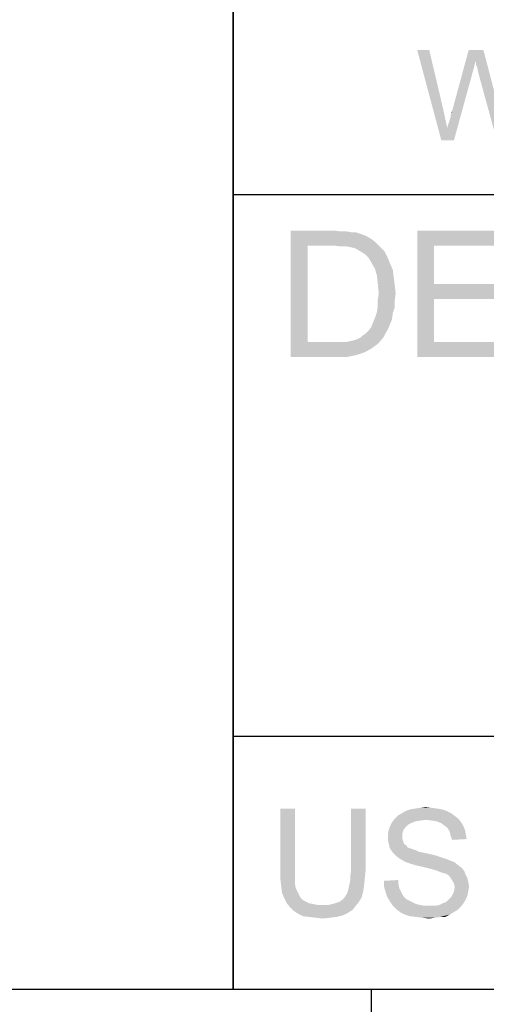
# Model space of a CAD drawing. Extents: x 0 to 841, y 0 to 594.
# Tile 19 of 91: x 595 to 608, y 15 to 42. Entities that reach past the tile are written whole.
import ezdxf

# ---------------------------------------------------------------- set-up
doc = ezdxf.new("R2010")
doc.units = 0
doc.header["$LTSCALE"] = 46.255
doc.header["$MEASUREMENT"] = 0
doc.layers.get('0').update_dxf_attribs({"linetype": 'CONTINUOUS'})

msp = doc.modelspace()

# ---------------------------------------------------------------- linework, layer by layer
at = {"color": 7, "linetype": 'Continuous'}
for p, q in [((601, 15), (601, 80)), ((601, 63), (601, 37)), ((601, 37), (814, 37)), ((601, 37), (601, 22)), ((601, 37), (709, 37)), ((601, 37), (826, 37)), ((601, 22), (814, 22)), ((601, 22), (814, 22)), ((601, 22), (601, 15)), ((601, 22), (814, 22)), ((15, 15), (826, 15)), ((601, 15), (814, 15)), ((604.816, 15), (604.816, 12))]:
    msp.add_line(p, q, dxfattribs=at)
for points in [[(606.422, 41), (606.756, 38.5), (606.089, 41)], [(606.422, 41), (606.811, 39.352), (606.756, 38.5)], [(607.7, 40.685), (607.052, 39.296), (607.515, 41)], [(607.515, 41), (607.922, 41), (607.7, 40.685)], [(607.719, 40.648), (607.7, 40.685), (607.922, 41)], [(607.719, 40.593), (607.719, 40.648), (607.922, 41)], [(607.756, 40.5), (607.719, 40.593), (607.922, 41)], [(607.774, 40.389), (607.756, 40.5), (607.922, 41)], [(607.774, 40.389), (607.922, 41), (608.256, 39.722)], [(607.7, 40.685), (607.663, 40.519), (607.052, 39.296)], [(606.922, 38.833), (606.941, 38.926), (607.626, 40.389)], [(606.922, 38.833), (607.626, 40.389), (607.107, 38.5)], [(606.941, 38.926), (606.978, 39.019), (607.626, 40.389)], [(606.978, 39.019), (606.996, 39.093), (607.626, 40.389)], [(606.996, 39.093), (607.015, 39.148), (607.626, 40.389)], [(607.015, 39.204), (607.033, 39.241), (607.626, 40.389)], [(607.015, 39.148), (607.015, 39.204), (607.626, 40.389)], [(607.033, 39.241), (607.052, 39.296), (607.626, 40.389)], [(607.663, 40.519), (607.626, 40.389), (607.052, 39.296)], [(608.256, 39.722), (608.293, 38.5), (607.774, 40.389)], [(606.811, 39.352), (606.922, 38.833), (606.756, 38.5)], [(607.033, 39.241), (607.033, 39.278), (607.052, 39.296)], [(607.107, 38.5), (606.756, 38.5), (606.922, 38.833)], [(602.589, 36), (603.781, 36), (603.056, 35.585)], [(603.056, 35.585), (602.589, 32.5), (602.589, 36)], [(603.781, 36), (603.989, 35.974), (603.056, 35.585)], [(606.089, 36), (608.604, 36), (606.556, 35.585)], [(606.556, 35.585), (606.089, 32.5), (606.089, 36)], [(606.556, 35.585), (608.604, 36), (608.604, 35.585)], [(604.144, 35.974), (604.3, 35.948), (603.056, 35.585)], [(603.989, 35.974), (604.144, 35.974), (603.056, 35.585)], [(604.404, 35.948), (604.559, 35.896), (603.056, 35.585)], [(604.3, 35.948), (604.404, 35.948), (603.056, 35.585)], [(604.559, 35.896), (604.689, 35.844), (603.056, 35.585)], [(604.689, 35.844), (604.819, 35.767), (603.056, 35.585)], [(604.819, 35.767), (604.922, 35.689), (603.056, 35.585)], [(603.056, 35.585), (603.056, 32.915), (602.589, 32.5)], [(603.781, 35.585), (603.056, 35.585), (604.922, 35.689)], [(603.989, 35.559), (603.781, 35.585), (604.922, 35.689)], [(604.144, 35.559), (603.989, 35.559), (604.922, 35.689)], [(604.144, 35.559), (604.922, 35.689), (605.052, 35.559)], [(605.052, 35.559), (604.274, 35.533), (604.144, 35.559)], [(604.378, 35.507), (604.274, 35.533), (605.052, 35.559)], [(604.507, 35.43), (604.378, 35.507), (605.052, 35.559)], [(604.507, 35.43), (605.052, 35.559), (605.181, 35.43)], [(606.556, 35.585), (606.556, 34.522), (606.089, 32.5)], [(605.181, 35.43), (604.637, 35.352), (604.507, 35.43)], [(604.637, 35.352), (605.181, 35.43), (605.259, 35.274)], [(605.259, 35.274), (604.741, 35.248), (604.637, 35.352)], [(604.819, 35.119), (604.741, 35.248), (605.259, 35.274)], [(604.819, 35.119), (605.259, 35.274), (605.337, 35.093)], [(605.337, 35.093), (604.922, 34.937), (604.819, 35.119)], [(604.922, 34.937), (605.337, 35.093), (605.415, 34.911)], [(605.415, 34.911), (604.974, 34.756), (604.922, 34.937)], [(604.974, 34.756), (605.415, 34.911), (605.441, 34.704)], [(605.441, 34.704), (605, 34.522), (604.974, 34.756)], [(605, 34.522), (605.441, 34.704), (605.467, 34.496)], [(605.467, 34.496), (605.026, 34.263), (605, 34.522)], [(605.026, 34.263), (605.467, 34.496), (605.493, 34.263)], [(606.556, 34.522), (606.556, 34.107), (606.089, 32.5)], [(606.556, 34.107), (608.474, 34.522), (608.474, 34.107)], [(606.556, 34.522), (608.474, 34.522), (606.556, 34.107)], [(605.493, 34.263), (605, 34.081), (605.026, 34.263)], [(605, 34.081), (605.493, 34.263), (605.467, 34.056)], [(605.467, 34.056), (605, 33.9), (605, 34.081)], [(606.556, 34.107), (606.556, 32.915), (606.089, 32.5)], [(605.467, 33.874), (604.974, 33.744), (605, 33.9)], [(604.974, 33.744), (605.467, 33.874), (605.415, 33.719)], [(605, 33.9), (605.467, 34.056), (605.467, 33.874)], [(605.389, 33.537), (604.87, 33.459), (604.922, 33.589)], [(604.87, 33.459), (605.389, 33.537), (605.337, 33.407)], [(605.415, 33.719), (604.922, 33.589), (604.974, 33.744)], [(604.922, 33.589), (605.415, 33.719), (605.389, 33.537)], [(604.663, 33.148), (604.741, 33.226), (605.285, 33.278)], [(604.663, 33.148), (605.285, 33.278), (605.207, 33.148)], [(605.285, 33.278), (604.741, 33.226), (604.819, 33.33)], [(605.337, 33.407), (604.819, 33.33), (604.87, 33.459)], [(604.819, 33.33), (605.337, 33.407), (605.285, 33.278)], [(604.119, 32.915), (604.248, 32.941), (605.156, 33.044)], [(604.119, 32.915), (605.156, 33.044), (605, 32.863)], [(604.248, 32.941), (604.352, 32.967), (605.156, 33.044)], [(604.352, 32.967), (604.43, 32.993), (605.156, 33.044)], [(605.156, 33.044), (604.43, 32.993), (604.533, 33.044)], [(604.533, 33.044), (604.585, 33.096), (605.207, 33.148)], [(604.533, 33.044), (605.207, 33.148), (605.156, 33.044)], [(605.207, 33.148), (604.585, 33.096), (604.663, 33.148)], [(604.119, 32.915), (605, 32.863), (602.589, 32.5)], [(603.963, 32.915), (604.119, 32.915), (602.589, 32.5)], [(603.807, 32.915), (603.963, 32.915), (602.589, 32.5)], [(603.056, 32.915), (603.807, 32.915), (602.589, 32.5)], [(605, 32.863), (604.819, 32.733), (602.589, 32.5)], [(604.819, 32.733), (604.637, 32.63), (602.589, 32.5)], [(606.556, 32.915), (608.681, 32.915), (606.089, 32.5)], [(606.089, 32.5), (608.681, 32.915), (608.681, 32.5)], [(604.637, 32.63), (604.404, 32.552), (602.589, 32.5)], [(603.833, 32.5), (602.589, 32.5), (604.404, 32.552)], [(603.833, 32.5), (604.404, 32.552), (604.144, 32.5)], [(602.704, 20), (602.304, 18.267), (602.304, 20)], [(602.304, 18.267), (602.704, 20), (602.704, 18.267)], [(604.659, 20), (604.259, 18.267), (604.259, 20)], [(604.259, 18.267), (604.659, 20), (604.659, 18.267)], [(606.904, 19.933), (605.659, 19.867), (605.77, 19.933)], [(605.659, 19.867), (606.904, 19.933), (607.037, 19.867)], [(606.77, 19.978), (605.77, 19.933), (605.904, 19.978)], [(605.77, 19.933), (606.77, 19.978), (606.904, 19.933)], [(606.637, 20), (605.904, 19.978), (606.037, 20)], [(605.904, 19.978), (606.637, 20), (606.77, 19.978)], [(606.481, 20.022), (606.037, 20), (606.17, 20.022)], [(606.037, 20), (606.481, 20.022), (606.637, 20)], [(606.17, 20.022), (606.326, 20.044), (606.481, 20.022)], [(606.348, 19.689), (605.392, 19.622), (605.481, 19.733)], [(606.348, 19.689), (606.17, 19.667), (605.392, 19.622)], [(606.17, 19.667), (606.037, 19.644), (605.392, 19.622)], [(605.392, 19.622), (606.037, 19.644), (605.926, 19.6)], [(607.126, 19.8), (605.481, 19.733), (605.548, 19.8)], [(605.481, 19.733), (607.126, 19.8), (607.237, 19.711)], [(605.481, 19.733), (607.237, 19.711), (606.348, 19.689)], [(607.037, 19.867), (605.548, 19.8), (605.659, 19.867)], [(605.548, 19.8), (607.037, 19.867), (607.126, 19.8)], [(606.504, 19.667), (606.348, 19.689), (607.237, 19.711)], [(606.637, 19.644), (606.504, 19.667), (607.237, 19.711)], [(606.637, 19.644), (607.237, 19.711), (607.304, 19.622)], [(607.304, 19.622), (606.748, 19.6), (606.637, 19.644)], [(605.704, 19.4), (605.281, 19.311), (605.304, 19.422)], [(605.281, 19.311), (605.704, 19.4), (605.681, 19.311)], [(605.77, 19.489), (605.304, 19.422), (605.348, 19.533)], [(605.304, 19.422), (605.77, 19.489), (605.704, 19.4)], [(605.926, 19.6), (605.348, 19.533), (605.392, 19.622)], [(605.926, 19.6), (605.837, 19.556), (605.348, 19.533)], [(605.348, 19.533), (605.837, 19.556), (605.77, 19.489)], [(606.837, 19.533), (606.748, 19.6), (607.304, 19.622)], [(606.837, 19.533), (607.304, 19.622), (607.37, 19.511)], [(607.37, 19.511), (606.926, 19.467), (606.837, 19.533)], [(606.926, 19.467), (607.37, 19.511), (607.415, 19.4)], [(607.415, 19.4), (606.992, 19.356), (606.926, 19.467)], [(606.992, 19.356), (607.415, 19.4), (607.437, 19.267)], [(607.437, 19.267), (607.015, 19.244), (606.992, 19.356)], [(605.681, 19.311), (605.681, 19.222), (605.281, 19.2)], [(605.681, 19.311), (605.281, 19.2), (605.281, 19.311)], [(605.281, 19.2), (605.681, 19.222), (605.681, 19.156)], [(605.681, 19.156), (605.281, 19.111), (605.281, 19.2)], [(605.281, 19.111), (605.681, 19.156), (605.704, 19.089)], [(605.704, 19.089), (605.304, 19.022), (605.281, 19.111)], [(605.304, 19.022), (605.704, 19.089), (605.726, 19.022)], [(607.015, 19.244), (607.437, 19.267), (607.459, 19.156)], [(607.459, 19.156), (607.059, 19.133), (607.015, 19.244)], [(605.726, 19.022), (605.326, 18.911), (605.304, 19.022)], [(605.726, 19.022), (605.792, 18.978), (605.326, 18.911)], [(605.792, 18.978), (605.815, 18.933), (605.326, 18.911)], [(605.326, 18.911), (605.815, 18.933), (605.859, 18.911)], [(605.859, 18.911), (605.37, 18.844), (605.326, 18.911)], [(605.859, 18.911), (605.926, 18.889), (605.37, 18.844)], [(605.926, 18.889), (605.992, 18.867), (605.37, 18.844)], [(605.37, 18.844), (605.992, 18.867), (606.059, 18.844)], [(606.059, 18.844), (605.437, 18.756), (605.37, 18.844)], [(606.059, 18.844), (606.148, 18.8), (605.437, 18.756)], [(606.148, 18.8), (606.259, 18.778), (605.437, 18.756)], [(605.437, 18.756), (606.259, 18.778), (606.37, 18.756)], [(606.37, 18.756), (605.504, 18.689), (605.437, 18.756)], [(606.37, 18.756), (606.57, 18.711), (605.504, 18.689)], [(605.504, 18.689), (606.57, 18.711), (606.77, 18.644)], [(606.77, 18.644), (605.592, 18.622), (605.504, 18.689)], [(605.592, 18.622), (606.77, 18.644), (606.904, 18.6)], [(606.904, 18.6), (605.704, 18.556), (605.592, 18.622)], [(605.704, 18.556), (606.904, 18.6), (607.015, 18.556)], [(607.015, 18.556), (605.792, 18.511), (605.704, 18.556)], [(605.792, 18.511), (607.015, 18.556), (607.126, 18.511)], [(602.704, 18.267), (602.704, 18.089), (602.304, 18.044)], [(602.704, 18.267), (602.304, 18.044), (602.304, 18.267)], [(604.659, 18.267), (604.237, 18.133), (604.259, 18.267)], [(604.237, 18.133), (604.659, 18.267), (604.637, 18.044)], [(607.126, 18.511), (605.926, 18.467), (605.792, 18.511)], [(606.081, 18.422), (605.926, 18.467), (607.126, 18.511)], [(606.081, 18.422), (607.126, 18.511), (607.237, 18.422)], [(607.237, 18.422), (606.281, 18.378), (606.081, 18.422)], [(606.281, 18.378), (607.237, 18.422), (607.326, 18.356)], [(607.326, 18.356), (606.459, 18.333), (606.281, 18.378)], [(606.615, 18.289), (606.459, 18.333), (607.326, 18.356)], [(606.615, 18.289), (607.326, 18.356), (607.392, 18.267)], [(607.392, 18.267), (606.726, 18.244), (606.615, 18.289)], [(606.792, 18.222), (606.726, 18.244), (607.392, 18.267)], [(606.881, 18.2), (606.792, 18.222), (607.392, 18.267)], [(606.948, 18.156), (606.881, 18.2), (607.392, 18.267)], [(606.948, 18.156), (607.392, 18.267), (607.437, 18.156)], [(602.304, 18.044), (602.704, 18.089), (602.704, 17.933)], [(602.704, 17.933), (602.326, 17.844), (602.304, 18.044)], [(604.215, 17.911), (604.237, 18.022), (604.637, 18.044)], [(604.215, 17.911), (604.637, 18.044), (604.615, 17.844)], [(604.637, 18.044), (604.237, 18.022), (604.237, 18.133)], [(605.17, 18), (605.57, 18.022), (605.57, 17.911)], [(605.57, 17.911), (605.17, 17.844), (605.17, 18)], [(607.437, 18.156), (606.992, 18.111), (606.948, 18.156)], [(606.992, 18.111), (607.437, 18.156), (607.481, 18.067)], [(607.481, 18.067), (607.037, 18.044), (606.992, 18.111)], [(607.037, 18.044), (607.481, 18.067), (607.504, 17.956)], [(607.504, 17.956), (607.104, 17.933), (607.037, 18.044)], [(602.326, 17.844), (602.704, 17.933), (602.726, 17.8)], [(602.726, 17.8), (602.348, 17.667), (602.326, 17.844)], [(602.726, 17.8), (602.77, 17.711), (602.348, 17.667)], [(604.17, 17.711), (604.192, 17.8), (604.615, 17.844)], [(604.17, 17.711), (604.615, 17.844), (604.592, 17.689)], [(604.615, 17.844), (604.192, 17.8), (604.215, 17.911)], [(605.17, 17.844), (605.57, 17.911), (605.592, 17.8)], [(605.592, 17.8), (605.215, 17.689), (605.17, 17.844)], [(605.592, 17.8), (605.637, 17.711), (605.215, 17.689)], [(607.104, 17.933), (607.504, 17.956), (607.526, 17.844)], [(607.526, 17.844), (607.126, 17.822), (607.104, 17.933)], [(607.504, 17.711), (607.104, 17.689), (607.126, 17.822)], [(607.126, 17.822), (607.526, 17.844), (607.504, 17.711)], [(602.348, 17.667), (602.77, 17.711), (602.815, 17.622)], [(602.815, 17.622), (602.415, 17.511), (602.348, 17.667)], [(602.815, 17.622), (602.859, 17.533), (602.415, 17.511)], [(602.415, 17.511), (602.859, 17.533), (602.926, 17.467)], [(602.926, 17.467), (602.481, 17.378), (602.415, 17.511)], [(602.926, 17.467), (603.015, 17.422), (602.481, 17.378)], [(603.948, 17.422), (604.059, 17.511), (604.548, 17.533)], [(603.948, 17.422), (604.548, 17.533), (604.481, 17.422)], [(604.548, 17.533), (604.059, 17.511), (604.104, 17.578)], [(604.104, 17.578), (604.148, 17.644), (604.592, 17.689)], [(604.104, 17.578), (604.592, 17.689), (604.548, 17.533)], [(604.592, 17.689), (604.148, 17.644), (604.17, 17.711)], [(605.215, 17.689), (605.637, 17.711), (605.681, 17.622)], [(605.681, 17.622), (605.259, 17.556), (605.215, 17.689)], [(605.259, 17.556), (605.681, 17.622), (605.726, 17.556)], [(605.726, 17.556), (605.326, 17.444), (605.259, 17.556)], [(605.726, 17.556), (605.792, 17.489), (605.326, 17.444)], [(605.326, 17.444), (605.792, 17.489), (605.881, 17.444)], [(605.881, 17.444), (605.415, 17.311), (605.326, 17.444)], [(605.881, 17.444), (605.97, 17.4), (605.415, 17.311)], [(606.792, 17.378), (606.859, 17.4), (607.437, 17.489)], [(606.792, 17.378), (607.437, 17.489), (607.37, 17.378)], [(606.859, 17.4), (606.926, 17.444), (607.437, 17.489)], [(607.437, 17.489), (606.926, 17.444), (606.992, 17.511)], [(606.992, 17.511), (607.037, 17.556), (607.481, 17.6)], [(606.992, 17.511), (607.481, 17.6), (607.437, 17.489)], [(607.481, 17.6), (607.037, 17.556), (607.104, 17.689)], [(607.104, 17.689), (607.504, 17.711), (607.481, 17.6)], [(602.481, 17.378), (603.015, 17.422), (603.104, 17.378)], [(603.104, 17.378), (602.57, 17.267), (602.481, 17.378)], [(603.104, 17.378), (603.215, 17.356), (602.57, 17.267)], [(603.215, 17.356), (603.326, 17.333), (602.57, 17.267)], [(603.637, 17.333), (604.392, 17.311), (602.57, 17.267)], [(603.437, 17.333), (603.637, 17.333), (602.57, 17.267)], [(603.326, 17.333), (603.437, 17.333), (602.57, 17.267)], [(602.57, 17.267), (604.392, 17.311), (604.304, 17.2)], [(604.304, 17.2), (602.659, 17.178), (602.57, 17.267)], [(602.659, 17.178), (604.304, 17.2), (604.17, 17.111)], [(604.17, 17.111), (602.792, 17.089), (602.659, 17.178)], [(603.637, 17.333), (603.815, 17.378), (604.481, 17.422)], [(603.637, 17.333), (604.481, 17.422), (604.392, 17.311)], [(604.481, 17.422), (603.815, 17.378), (603.948, 17.422)], [(605.97, 17.4), (606.059, 17.356), (605.415, 17.311)], [(606.059, 17.356), (606.17, 17.333), (605.415, 17.311)], [(605.415, 17.311), (606.17, 17.333), (606.281, 17.311)], [(606.281, 17.311), (605.504, 17.222), (605.415, 17.311)], [(606.615, 17.311), (607.304, 17.289), (605.504, 17.222)], [(606.504, 17.311), (606.615, 17.311), (605.504, 17.222)], [(606.415, 17.311), (606.504, 17.311), (605.504, 17.222)], [(606.281, 17.311), (606.415, 17.311), (605.504, 17.222)], [(605.504, 17.222), (607.304, 17.289), (607.215, 17.2)], [(607.215, 17.2), (605.615, 17.133), (605.504, 17.222)], [(605.615, 17.133), (607.215, 17.2), (607.104, 17.133)], [(606.615, 17.311), (606.704, 17.333), (607.37, 17.378)], [(606.615, 17.311), (607.37, 17.378), (607.304, 17.289)], [(607.37, 17.378), (606.704, 17.333), (606.792, 17.378)], [(602.792, 17.089), (604.17, 17.111), (604.037, 17.044)], [(604.037, 17.044), (602.926, 17.022), (602.792, 17.089)], [(603.104, 17), (602.926, 17.022), (604.037, 17.044)], [(603.104, 17), (604.037, 17.044), (603.859, 17)], [(603.859, 17), (603.281, 16.978), (603.104, 17)], [(603.281, 16.978), (603.859, 17), (603.681, 16.978)], [(603.681, 16.978), (603.481, 16.956), (603.281, 16.978)], [(607.104, 17.133), (605.748, 17.067), (605.615, 17.133)], [(605.748, 17.067), (607.104, 17.133), (606.992, 17.067)], [(606.992, 17.067), (605.881, 17.022), (605.748, 17.067)], [(606.059, 17), (605.881, 17.022), (606.992, 17.067)], [(606.726, 17), (606.059, 17), (606.992, 17.067)], [(606.726, 17), (606.237, 16.978), (606.059, 17)], [(606.237, 16.978), (606.726, 17), (606.57, 16.978)], [(606.57, 16.978), (606.415, 16.956), (606.237, 16.978)], [(606.726, 17), (606.992, 17.067), (606.859, 17)]]:
    msp.add_solid(points, dxfattribs=at)

doc.saveas('drawing.dxf')
